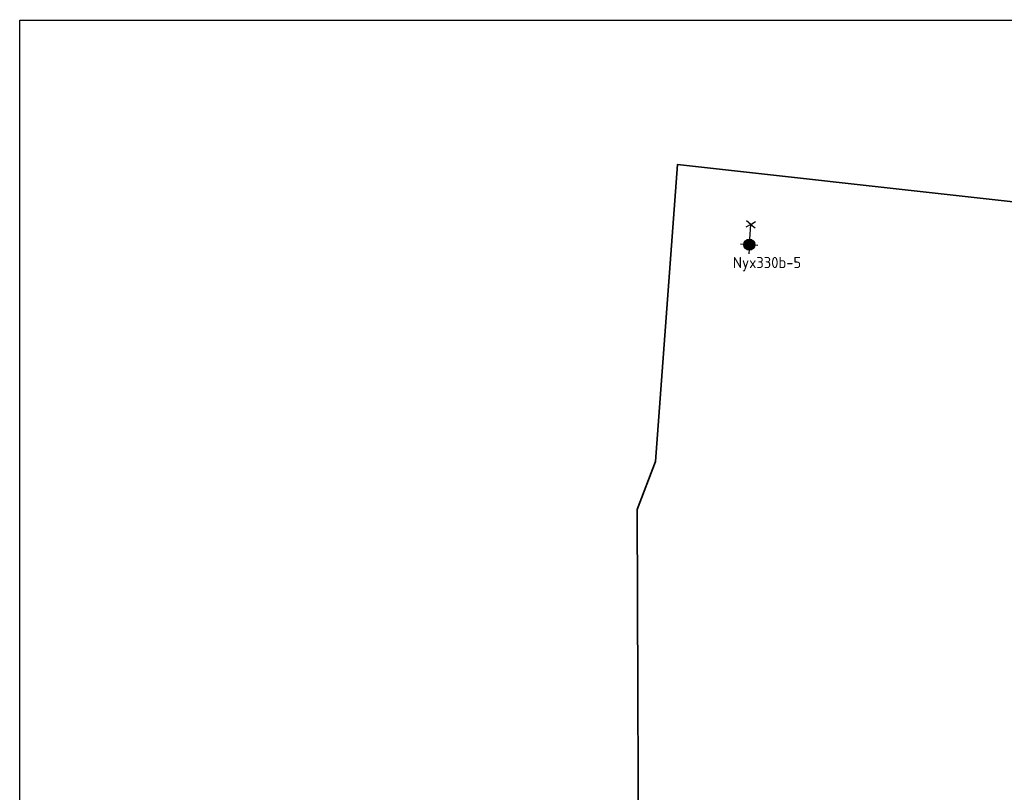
# Model space of a CAD drawing. Header units: metres. Extents: x 167358 to 169466, y 462430 to 462985.
# Tile 9 of 29: x 167358 to 167492, y 462838 to 462943. Entities that reach past the tile are written whole.
import ezdxf
from ezdxf.enums import TextEntityAlignment as Align

# ---------------------------------------------------------------- set-up
doc = ezdxf.new("R2010")
doc.units = ezdxf.units.M
doc.header["$LTSCALE"] = 0.2
doc.layers.add('N-WE-IE-MEUBILAIR_WEGMEUBILAIR_LICHTMAST-S', color=24, linetype='Continuous', lineweight=25)
doc.layers.add('X-XX-AL-FASERENS-G', color=6, linetype='Fasegrens', lineweight=35, plot=False)
doc.layers.add('X_uitv', color=7, linetype='Continuous')
doc.styles.add('NLCS-ISO', font='NLCS-ISO.ttf')
doc.styles.add('ZURICH', font='ZURCHN.TTF')
doc.linetypes.add('Fasegrens', pattern='A,40,[132,ltypeshp.shx,S=2,R=0,X=0,Y=0],-0.2,1', length=41.2)
picture_1 = doc.add_image_def('image1.png', size_in_pixel=(1080, 776))

# ---------------------------------------------------------------- blocks, each defined once
blk = doc.blocks.new('N-SIE-WEG_LICHTMAST_1UITHOUDER-SO')
h = blk.add_hatch(color=256)
edge = h.paths.add_edge_path()
edge.add_arc((0, 0), 1.5, 0, 360)
for p, q in [((-5.5, 0), (-6.34, 1.24)), ((-5.5, 0), (-6.34, -1.24)), ((-5.5, 0), (-4.66, 1.24)), ((-1.5, 0), (-5.5, 0)), ((-5.5, 0), (-4.66, -1.24)), ((0, 0), (-1.49, 0)), ((0, -2.42), (0, 2.33)), ((0, 0), (2.52, 0))]:
    blk.add_line(p, q)
blk.add_circle((0, 0), 1.5)
at = {"style": 'ZURICH'}
blk.add_attdef('TYPE', text='', height=3, dxfattribs=at).set_placement((6.91, 5.26), align=Align.BOTTOM_CENTER)

msp = doc.modelspace()

# ---------------------------------------------------------------- linework, layer by layer
at = {"layer": 'X-XX-AL-FASERENS-G', "flags": 128}
msp.add_lwpolyline([(167820.82, 462693.31), (167819.72, 462700.17), (167826.67, 462713.19), (167829.09, 462712.87, 0.050044), (167841.45, 462712.69), (167870.55, 462715.32), (167870.2, 462721.2), (167840.93, 462718.69, -0.033968), (167833.35, 462718.55), (167833.25, 462716.43), (167829.53, 462716.66, -0.437956), (167827.2, 462720.12), (167827.98, 462724.29, 0.088551), (167827.09, 462736.48, 0.043449), (167824.01, 462744.33, -0.019548), (167814.7, 462765.1, 0.039205), (167806.77, 462781.06), (167802.73, 462787.31, -0.33661), (167802.86, 462790.75), (167814.82, 462805), (167810.87, 462809.49), (167809.05, 462807.65), (167806.88, 462805.17), (167802.27, 462799.56), (167797.66, 462793.95), (167793.81, 462798.33), (167793.7, 462798.22), (167788.42, 462793.31), (167792.78, 462788.41), (167769.02, 462759.49), (167763.9, 462761.93), (167760.85, 462762.98), (167758.62, 462756.62), (167764.57, 462754.07), (167748.92, 462735.06), (167748.99, 462735.14), (167707.33, 462761.45), (167667.12, 462776.97), (167625.21, 462786.62), (167568.37, 462797.94), (167548.87, 462798.02), (167502.78, 462800.25), (167495.04, 462800.46), (167495.06, 462800.64), (167465.1, 462804.47), (167419.05, 462802.53), (167418.97, 462802.59), (167418.71, 462803.4), (167417.12, 462811.11), (167417.88, 462811.05), (167419.16, 462810.62), (167420.23, 462813.79), (167418.8, 462814.44), (167414.49, 462815.76), (167411.58, 462817.55), (167410.26, 462819.28), (167412.71, 462819.89), (167428.97, 462815.22), (167441.99, 462815.55), (167441.78, 462876.84), (167444.27, 462883.35), (167444.27, 462883.35), (167447.22, 462923.6), (167571.06, 462909.85), (167795.28, 462857.65), (167820.19, 462847.16), (167840.77, 462850.75), (167854.96, 462827.63), (167854.96, 462827.63), (167857.51, 462818.79), (167857.51, 462818.79), (167894.96, 462737.63), (167901.93, 462724.78), (167904.21, 462716.78), (167904.2, 462715.35), (167890.08, 462714.28), (167888.94, 462703.45), (167879.39, 462698.31), (167874.87, 462688.46), (167871.79, 462680.97), (167824.38, 462692.1)], format="xyb", close=True, dxfattribs=at)

# ---------------------------------------------------------------- block references
at = {"layer": 'N-WE-IE-MEUBILAIR_WEGMEUBILAIR_LICHTMAST-S'}
ref = msp.add_blockref('N-SIE-WEG_LICHTMAST_1UITHOUDER-SO', (167456.98, 462912.76), dxfattribs=dict(at, xscale=0.5, yscale=0.5, zscale=0.5, rotation=266.0595108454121))
ref.add_attrib('TYPE', 'Nyx330b-5', dxfattribs={"layer": '0', "height": 1.5, "style": 'NLCS-ISO'}).set_placement((167459.37, 462909.13), align=Align.BOTTOM_CENTER)

# ---------------------------------------------------------------- pictures from other files: only their frames are drawn
at = {"layer": 'X_uitv'}
image = msp.add_image(picture_1, insert=(167358.17, 462528.04), size_in_units=(577.77, 415.14), rotation=0.00819, dxfattribs=at)
image.dxf.flags = 7

doc.saveas('drawing.dxf')
